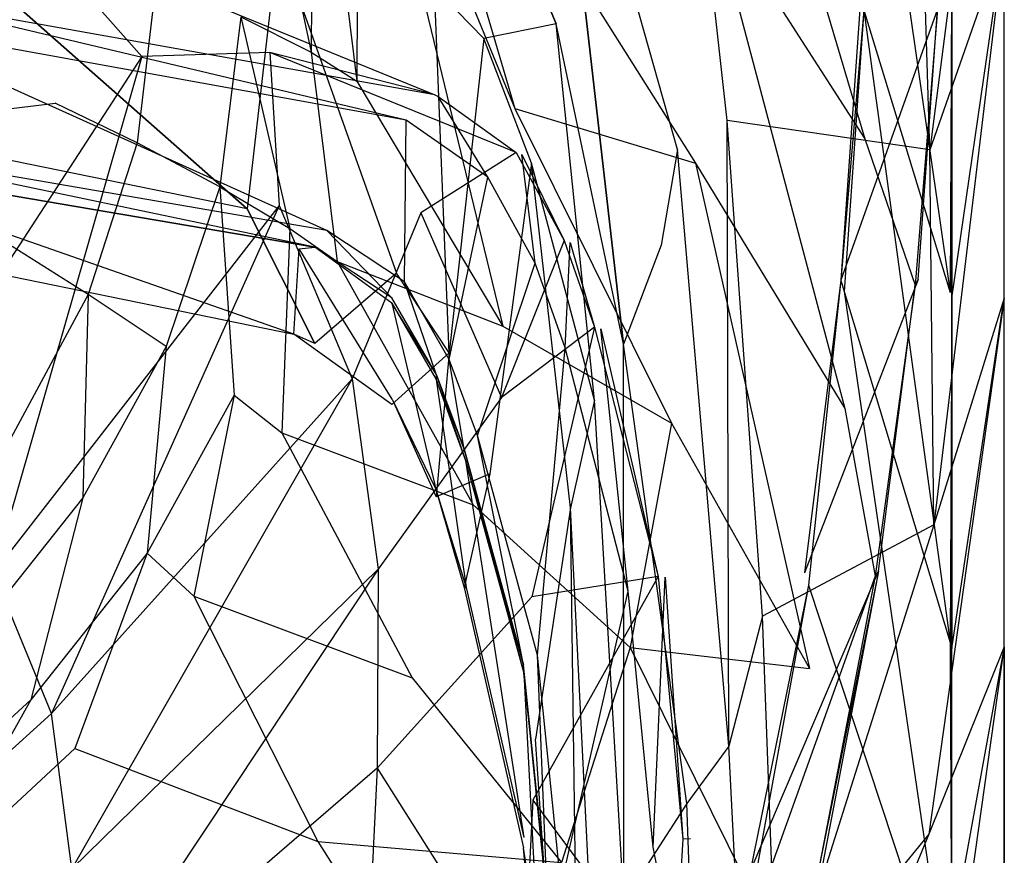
# Model space of a CAD drawing. Extents: x 0 to 0.29, y -0.245 to 0.
# Tile 26 of 28: x 0.223 to 0.29, y -0.112 to -0.055. Entities that reach past the tile are written whole.
import ezdxf

# ---------------------------------------------------------------- set-up
doc = ezdxf.new("R2010")
doc.units = 0
doc.layers.add('L0_URINAL_N_755701__0___REPLACE', color=7, linetype='CONTINUOUS')

msp = doc.modelspace()

# ---------------------------------------------------------------- linework, layer by layer
at = {"layer": 'L0_URINAL_N_755701__0___REPLACE', "color": 8}
for points, invisible_edges in [([(0.245599, -0.023791, 0.023346), (0.256591, -0.060937, 0.070758), (0.245913, -0.035125, 0.023147), (0.245599, -0.023791, 0.023346)], 14), ([(0.245599, -0.023791, 0.023346), (0.257064, -0.045908, 0.078226), (0.256591, -0.060937, 0.070758), (0.245599, -0.023791, 0.023346)], 14), ([(0.29, -0.024627, 0.471604), (0.284092, -0.036348, 0.465048), (0.284919, -0.063754, 0.449053), (0.29, -0.024627, 0.471604)], 14), ([(0.29, -0.024627, 0.471604), (0.284919, -0.063754, 0.449053), (0.29, -0.049254, 0.459604), (0.29, -0.024627, 0.471604)], 14), ([(0.270072, -0.02792, 0.16945), (0.280484, -0.063008, 0.234678), (0.269843, -0.046504, 0.156452), (0.270072, -0.02792, 0.16945)], 14), ([(0.270072, -0.02792, 0.16945), (0.280823, -0.043953, 0.254174), (0.280484, -0.063008, 0.234678), (0.270072, -0.02792, 0.16945)], 14), ([(0.237995, -0.035125, 0.00678), (0.242689, -0.057102, 0.013254), (0.237873, -0.054689, 0.006288), (0.237995, -0.035125, 0.00678)], 14), ([(0.242822, -0.035125, 0.014289), (0.242689, -0.057102, 0.013254), (0.237995, -0.035125, 0.00678), (0.242822, -0.035125, 0.014289)], 14), ([(0.242822, -0.035125, 0.014289), (0.245805, -0.059079, 0.02147), (0.242689, -0.057102, 0.013254), (0.242822, -0.035125, 0.014289)], 14), ([(0.245913, -0.035125, 0.023147), (0.245805, -0.059079, 0.02147), (0.242822, -0.035125, 0.014289), (0.245913, -0.035125, 0.023147)], 14), ([(0.245913, -0.035125, 0.023147), (0.255761, -0.075796, 0.063517), (0.245805, -0.059079, 0.02147), (0.245913, -0.035125, 0.023147)], 14), ([(0.245913, -0.035125, 0.023147), (0.256591, -0.060937, 0.070758), (0.255761, -0.075796, 0.063517), (0.245913, -0.035125, 0.023147)], 14), ([(0.280883, -0.035793, 0.339697), (0.286298, -0.073491, 0.388451), (0.280412, -0.05424, 0.31439), (0.280883, -0.035793, 0.339697)], 14), ([(0.280883, -0.035793, 0.339697), (0.286278, -0.048915, 0.399494), (0.286298, -0.073491, 0.388451), (0.280883, -0.035793, 0.339697)], 14), ([(0.284092, -0.036348, 0.465048), (0.26918, -0.044753, 0.462247), (0.271079, -0.061763, 0.450748), (0.284092, -0.036348, 0.465048)], 14), ([(0.284919, -0.063754, 0.449053), (0.284092, -0.036348, 0.465048), (0.271079, -0.061763, 0.450748), (0.284919, -0.063754, 0.449053)], 14), ([(0.238303, -0.067782, 0.43066), (0.210293, -0.043079, 0.454594), (0.208989, -0.061798, 0.437235), (0.238303, -0.067782, 0.43066)], 14), ([(0.210293, -0.043079, 0.454594), (0.238303, -0.067782, 0.43066), (0.240432, -0.049431, 0.449528), (0.210293, -0.043079, 0.454594)], 14), ([(0.280823, -0.043953, 0.254174), (0.285461, -0.053901, 0.308003), (0.280484, -0.063008, 0.234678), (0.280823, -0.043953, 0.254174)], 14), ([(0.26918, -0.044753, 0.462247), (0.266024, -0.050379, 0.459496), (0.267682, -0.063735, 0.449742), (0.26918, -0.044753, 0.462247)], 14), ([(0.271079, -0.061763, 0.450748), (0.26918, -0.044753, 0.462247), (0.267682, -0.063735, 0.449742), (0.271079, -0.061763, 0.450748)], 14), ([(0.257064, -0.045908, 0.078226), (0.268911, -0.064665, 0.141516), (0.256591, -0.060937, 0.070758), (0.257064, -0.045908, 0.078226)], 14), ([(0.257064, -0.045908, 0.078226), (0.269843, -0.046504, 0.156452), (0.268911, -0.064665, 0.141516), (0.257064, -0.045908, 0.078226)], 14), ([(0.255888, -0.04657, 0.453939), (0.251085, -0.052674, 0.446948), (0.254471, -0.056164, 0.445175), (0.255888, -0.04657, 0.453939)], 14), ([(0.259398, -0.055165, 0.447648), (0.255888, -0.04657, 0.453939), (0.254471, -0.056164, 0.445175), (0.259398, -0.055165, 0.447648)], 14), ([(0.255888, -0.04657, 0.453939), (0.259398, -0.055165, 0.447648), (0.261288, -0.053299, 0.450987), (0.255888, -0.04657, 0.453939)], 14), ([(0.269843, -0.046504, 0.156452), (0.279109, -0.08141, 0.212274), (0.268911, -0.064665, 0.141516), (0.269843, -0.046504, 0.156452)], 14), ([(0.269843, -0.046504, 0.156452), (0.280484, -0.063008, 0.234678), (0.279109, -0.08141, 0.212274), (0.269843, -0.046504, 0.156452)], 14), ([(0.213451, -0.053126, 0.349317), (0.223435, -0.04871, 0.306775), (0.250985, -0.059956, 0.344776), (0.213451, -0.053126, 0.349317)], 14), ([(0.223435, -0.04871, 0.306775), (0.216203, -0.049594, 0.267532), (0.231126, -0.057383, 0.265124), (0.223435, -0.04871, 0.306775)], 14), ([(0.250985, -0.059956, 0.344776), (0.223435, -0.04871, 0.306775), (0.239863, -0.057113, 0.303047), (0.250985, -0.059956, 0.344776)], 14), ([(0.223435, -0.04871, 0.306775), (0.231126, -0.057383, 0.265124), (0.239863, -0.057113, 0.303047), (0.223435, -0.04871, 0.306775)], 14), ([(0.286417, -0.049254, 0.401043), (0.286298, -0.073491, 0.388451), (0.286278, -0.048915, 0.399494), (0.286417, -0.049254, 0.401043)], 14), ([(0.216203, -0.049594, 0.267532), (0.213546, -0.084342, 0.209369), (0.231126, -0.057383, 0.265124), (0.216203, -0.049594, 0.267532)], 14), ([(0.240432, -0.049431, 0.449528), (0.238303, -0.067782, 0.43066), (0.248494, -0.072172, 0.426916), (0.240432, -0.049431, 0.449528)], 14), ([(0.240432, -0.049431, 0.449528), (0.248494, -0.072172, 0.426916), (0.251085, -0.052674, 0.446948), (0.240432, -0.049431, 0.449528)], 14), ([(0.29, -0.049254, 0.459604), (0.284919, -0.063754, 0.449053), (0.285197, -0.089365, 0.431445), (0.29, -0.049254, 0.459604)], 14), ([(0.29, -0.049254, 0.459604), (0.285197, -0.089365, 0.431445), (0.29, -0.073881, 0.444345), (0.29, -0.049254, 0.459604)], 14), ([(0.286298, -0.073491, 0.388451), (0.286417, -0.049254, 0.401043), (0.286417, -0.073882, 0.389955), (0.286298, -0.073491, 0.388451)], 13), ([(0.29, -0.049254, 0.400739), (0.286417, -0.073882, 0.389955), (0.286417, -0.049254, 0.401043), (0.29, -0.049254, 0.400739)], 13), ([(0.286417, -0.073882, 0.389955), (0.29, -0.049254, 0.400739), (0.29, -0.073882, 0.389651), (0.286417, -0.073882, 0.389955)], 14), ([(0.29, -0.049254, 0.452463), (0.29, -0.073881, 0.444345), (0.29, -0.073881, 0.437427), (0.29, -0.049254, 0.452463)], 13), ([(0.29, -0.073881, 0.444345), (0.29, -0.049254, 0.452463), (0.29, -0.049254, 0.459604), (0.29, -0.073881, 0.444345)], 14), ([(0.29, -0.049254, 0.404069), (0.29, -0.073881, 0.437427), (0.29, -0.073882, 0.392982), (0.29, -0.049254, 0.404069)], 13), ([(0.29, -0.073881, 0.437427), (0.29, -0.049254, 0.404069), (0.29, -0.049254, 0.452463), (0.29, -0.073881, 0.437427)], 14), ([(0.29, -0.049254, 0.400739), (0.29, -0.073882, 0.392982), (0.29, -0.073882, 0.389651), (0.29, -0.049254, 0.400739)], 13), ([(0.29, -0.073882, 0.392982), (0.29, -0.049254, 0.400739), (0.29, -0.049254, 0.404069), (0.29, -0.073882, 0.392982)], 14), ([(0.226221, -0.050032), (0.145, -0.060568), (0.145, -0.050032), (0.226221, -0.050032)], 13), ([(0.145, -0.060568), (0.226221, -0.050032), (0.225191, -0.060568), (0.145, -0.060568)], 14), ([(0.230803, -0.063285, 0.001514), (0.225191, -0.060568), (0.226221, -0.050032), (0.230803, -0.063285, 0.001514)], 14), ([(0.23209, -0.052206, 0.001634), (0.230803, -0.063285, 0.001514), (0.226221, -0.050032), (0.23209, -0.052206, 0.001634)], 14), ([(0.266024, -0.050379, 0.459496), (0.264299, -0.051778, 0.456097), (0.267682, -0.063735, 0.449742), (0.266024, -0.050379, 0.459496)], 14), ([(0.236434, -0.066296, 0.005826), (0.230803, -0.063285, 0.001514), (0.23209, -0.052206, 0.001634), (0.236434, -0.066296, 0.005826)], 14), ([(0.237873, -0.054689, 0.006288), (0.236434, -0.066296, 0.005826), (0.23209, -0.052206, 0.001634), (0.237873, -0.054689, 0.006288)], 14), ([(0.264299, -0.051778, 0.456097), (0.261288, -0.053299, 0.450987), (0.266579, -0.07026, 0.443379), (0.264299, -0.051778, 0.456097)], 14), ([(0.267682, -0.063735, 0.449742), (0.264299, -0.051778, 0.456097), (0.266579, -0.07026, 0.443379), (0.267682, -0.063735, 0.449742)], 14), ([(0.25211, -0.077613, 0.425092), (0.251085, -0.052674, 0.446948), (0.248494, -0.072172, 0.426916), (0.25211, -0.077613, 0.425092)], 14), ([(0.254471, -0.056164, 0.445175), (0.251085, -0.052674, 0.446948), (0.25211, -0.077613, 0.425092), (0.254471, -0.056164, 0.445175)], 14), ([(0.213693, -0.053321, 0.351151), (0.249162, -0.06174, 0.345448), (0.212274, -0.055076, 0.349948), (0.213693, -0.053321, 0.351151)], 13), ([(0.213693, -0.053321, 0.351151), (0.213451, -0.053126, 0.349317), (0.250985, -0.059956, 0.344776), (0.213693, -0.053321, 0.351151)], 14), ([(0.249162, -0.06174, 0.345448), (0.213693, -0.053321, 0.351151), (0.251359, -0.060125, 0.346556), (0.249162, -0.06174, 0.345448)], 14), ([(0.213693, -0.053321, 0.351151), (0.250985, -0.059956, 0.344776), (0.251359, -0.060125, 0.346556), (0.213693, -0.053321, 0.351151)], 14), ([(0.264011, -0.077022, 0.434836), (0.261288, -0.053299, 0.450987), (0.259398, -0.055165, 0.447648), (0.264011, -0.077022, 0.434836)], 14), ([(0.261288, -0.053299, 0.450987), (0.264011, -0.077022, 0.434836), (0.266579, -0.07026, 0.443379), (0.261288, -0.053299, 0.450987)], 14), ([(0.280412, -0.05424, 0.31439), (0.27883, -0.072657, 0.283389), (0.280185, -0.053499, 0.311541), (0.280412, -0.05424, 0.31439)], 14), ([(0.280185, -0.053499, 0.311541), (0.27883, -0.072657, 0.283389), (0.285674, -0.053512, 0.311134), (0.280185, -0.053499, 0.311541)], 14), ([(0.285674, -0.053512, 0.311134), (0.27883, -0.072657, 0.283389), (0.284127, -0.072604, 0.282956), (0.285674, -0.053512, 0.311134)], 14), ([(0.284127, -0.072604, 0.282956), (0.285461, -0.053901, 0.308003), (0.285674, -0.053512, 0.311134), (0.284127, -0.072604, 0.282956)], 14), ([(0.27883, -0.072657, 0.283389), (0.280412, -0.05424, 0.31439), (0.279062, -0.073426, 0.286205), (0.27883, -0.072657, 0.283389)], 13), ([(0.280412, -0.05424, 0.31439), (0.286295, -0.097381, 0.37386), (0.279062, -0.073426, 0.286205), (0.280412, -0.05424, 0.31439)], 14), ([(0.280412, -0.05424, 0.31439), (0.286298, -0.073491, 0.388451), (0.286295, -0.097381, 0.37386), (0.280412, -0.05424, 0.31439)], 14), ([(0.285461, -0.053901, 0.308003), (0.283905, -0.072994, 0.279828), (0.280484, -0.063008, 0.234678), (0.285461, -0.053901, 0.308003)], 14), ([(0.285461, -0.053901, 0.308003), (0.284127, -0.072604, 0.282956), (0.283905, -0.072994, 0.279828), (0.285461, -0.053901, 0.308003)], 13), ([(0.212274, -0.055076, 0.349948), (0.243749, -0.069268, 0.340281), (0.208778, -0.06326, 0.344339), (0.212274, -0.055076, 0.349948)], 13), ([(0.243749, -0.069268, 0.340281), (0.212274, -0.055076, 0.349948), (0.249162, -0.06174, 0.345448), (0.243749, -0.069268, 0.340281)], 14), ([(0.237873, -0.054689, 0.006288), (0.241227, -0.069142, 0.012279), (0.236434, -0.066296, 0.005826), (0.237873, -0.054689, 0.006288)], 14), ([(0.237873, -0.054689, 0.006288), (0.242689, -0.057102, 0.013254), (0.241227, -0.069142, 0.012279), (0.237873, -0.054689, 0.006288)], 14), ([(0.259398, -0.055165, 0.447648), (0.254471, -0.056164, 0.445175), (0.257722, -0.064672, 0.439523), (0.259398, -0.055165, 0.447648)], 14), ([(0.262022, -0.080854, 0.431261), (0.259398, -0.055165, 0.447648), (0.257722, -0.064672, 0.439523), (0.262022, -0.080854, 0.431261)], 14), ([(0.264011, -0.077022, 0.434836), (0.259398, -0.055165, 0.447648), (0.262022, -0.080854, 0.431261), (0.264011, -0.077022, 0.434836)], 14), ([(0.254471, -0.056164, 0.445175), (0.25211, -0.077613, 0.425092), (0.254874, -0.085866, 0.421501), (0.254471, -0.056164, 0.445175)], 14), ([(0.257722, -0.064672, 0.439523), (0.254471, -0.056164, 0.445175), (0.254874, -0.085866, 0.421501), (0.257722, -0.064672, 0.439523)], 14), ([(0.239863, -0.057113, 0.303047), (0.231126, -0.057383, 0.265124), (0.240495, -0.067569, 0.262003), (0.239863, -0.057113, 0.303047)], 14), ([(0.250985, -0.059956, 0.344776), (0.239863, -0.057113, 0.303047), (0.256667, -0.063936, 0.342108), (0.250985, -0.059956, 0.344776)], 14), ([(0.256667, -0.063936, 0.342108), (0.239863, -0.057113, 0.303047), (0.250171, -0.068073, 0.298146), (0.256667, -0.063936, 0.342108)], 14), ([(0.239863, -0.057113, 0.303047), (0.240495, -0.067569, 0.262003), (0.250171, -0.068073, 0.298146), (0.239863, -0.057113, 0.303047)], 14), ([(0.242689, -0.057102, 0.013254), (0.244453, -0.07139, 0.019891), (0.241227, -0.069142, 0.012279), (0.242689, -0.057102, 0.013254)], 14), ([(0.242689, -0.057102, 0.013254), (0.245805, -0.059079, 0.02147), (0.244453, -0.07139, 0.019891), (0.242689, -0.057102, 0.013254)], 14), ([(0.231126, -0.057383, 0.265124), (0.213546, -0.084342, 0.209369), (0.220994, -0.092617, 0.20911), (0.231126, -0.057383, 0.265124)], 14), ([(0.231126, -0.057383, 0.265124), (0.220994, -0.092617, 0.20911), (0.240495, -0.067569, 0.262003), (0.231126, -0.057383, 0.265124)], 14), ([(0.245805, -0.059079, 0.02147), (0.255761, -0.075796, 0.063517), (0.244453, -0.07139, 0.019891), (0.245805, -0.059079, 0.02147)], 14), ([(0.251359, -0.060125, 0.346556), (0.25475, -0.065624, 0.342825), (0.249162, -0.06174, 0.345448), (0.251359, -0.060125, 0.346556)], 13), ([(0.251359, -0.060125, 0.346556), (0.250985, -0.059956, 0.344776), (0.256667, -0.063936, 0.342108), (0.251359, -0.060125, 0.346556)], 14), ([(0.251359, -0.060125, 0.346556), (0.256667, -0.063936, 0.342108), (0.257065, -0.064091, 0.343877), (0.251359, -0.060125, 0.346556)], 14), ([(0.25475, -0.065624, 0.342825), (0.251359, -0.060125, 0.346556), (0.257065, -0.064091, 0.343877), (0.25475, -0.065624, 0.342825)], 14), ([(0.225191, -0.060568), (0.145, -0.070362), (0.145, -0.060568), (0.225191, -0.060568)], 13), ([(0.145, -0.070362), (0.225191, -0.060568), (0.222272, -0.070362), (0.145, -0.070362)], 14), ([(0.227456, -0.07363, 0.001378), (0.222272, -0.070362), (0.225191, -0.060568), (0.227456, -0.07363, 0.001378)], 14), ([(0.230803, -0.063285, 0.001514), (0.227456, -0.07363, 0.001378), (0.225191, -0.060568), (0.230803, -0.063285, 0.001514)], 14), ([(0.256591, -0.060937, 0.070758), (0.267277, -0.082409, 0.127034), (0.255761, -0.075796, 0.063517), (0.256591, -0.060937, 0.070758)], 14), ([(0.256591, -0.060937, 0.070758), (0.268911, -0.064665, 0.141516), (0.267277, -0.082409, 0.127034), (0.256591, -0.060937, 0.070758)], 14), ([(0.238303, -0.067782, 0.43066), (0.208989, -0.061798, 0.437235), (0.208244, -0.069853, 0.429773), (0.238303, -0.067782, 0.43066)], 14), ([(0.249162, -0.06174, 0.345448), (0.249047, -0.07277, 0.337916), (0.243749, -0.069268, 0.340281), (0.249162, -0.06174, 0.345448)], 13), ([(0.249047, -0.07277, 0.337916), (0.249162, -0.06174, 0.345448), (0.25475, -0.065624, 0.342825), (0.249047, -0.07277, 0.337916)], 14), ([(0.271204, -0.104465, 0.419422), (0.271079, -0.061763, 0.450748), (0.267682, -0.063735, 0.449742), (0.271204, -0.104465, 0.419422)], 14), ([(0.284919, -0.063754, 0.449053), (0.271079, -0.061763, 0.450748), (0.27349, -0.095591, 0.425892), (0.284919, -0.063754, 0.449053)], 14), ([(0.27349, -0.095591, 0.425892), (0.271079, -0.061763, 0.450748), (0.271204, -0.104465, 0.419422), (0.27349, -0.095591, 0.425892)], 14), ([(0.280484, -0.063008, 0.234678), (0.283905, -0.072994, 0.279828), (0.279109, -0.08141, 0.212274), (0.280484, -0.063008, 0.234678)], 14), ([(0.208778, -0.06326, 0.344339), (0.242924, -0.070417, 0.339493), (0.208245, -0.064509, 0.343483), (0.208778, -0.06326, 0.344339)], 13), ([(0.242924, -0.070417, 0.339493), (0.208778, -0.06326, 0.344339), (0.243749, -0.069268, 0.340281), (0.242924, -0.070417, 0.339493)], 14), ([(0.232773, -0.077195, 0.005302), (0.227456, -0.07363, 0.001378), (0.230803, -0.063285, 0.001514), (0.232773, -0.077195, 0.005302)], 14), ([(0.236434, -0.066296, 0.005826), (0.232773, -0.077195, 0.005302), (0.230803, -0.063285, 0.001514), (0.236434, -0.066296, 0.005826)], 14), ([(0.267682, -0.063735, 0.449742), (0.266579, -0.07026, 0.443379), (0.268331, -0.108384, 0.4157), (0.267682, -0.063735, 0.449742)], 14), ([(0.271204, -0.104465, 0.419422), (0.267682, -0.063735, 0.449742), (0.268331, -0.108384, 0.4157), (0.271204, -0.104465, 0.419422)], 14), ([(0.285197, -0.089365, 0.431445), (0.284919, -0.063754, 0.449053), (0.27349, -0.095591, 0.425892), (0.285197, -0.089365, 0.431445)], 14), ([(0.208401, -0.064778, 0.347282), (0.208245, -0.064509, 0.343483), (0.241866, -0.070527, 0.34327), (0.208401, -0.064778, 0.347282)], 14), ([(0.208245, -0.064509, 0.343483), (0.242924, -0.070417, 0.339493), (0.241866, -0.070527, 0.34327), (0.208245, -0.064509, 0.343483)], 14), ([(0.256667, -0.063936, 0.342108), (0.250171, -0.068073, 0.298146), (0.259944, -0.069952, 0.338066), (0.256667, -0.063936, 0.342108)], 14), ([(0.257065, -0.064091, 0.343877), (0.257979, -0.071496, 0.338858), (0.25475, -0.065624, 0.342825), (0.257065, -0.064091, 0.343877)], 13), ([(0.256667, -0.063936, 0.342108), (0.259944, -0.069952, 0.338066), (0.257065, -0.064091, 0.343877), (0.256667, -0.063936, 0.342108)], 14), ([(0.257065, -0.064091, 0.343877), (0.259944, -0.069952, 0.338066), (0.260362, -0.070088, 0.339827), (0.257065, -0.064091, 0.343877)], 14), ([(0.257979, -0.071496, 0.338858), (0.257065, -0.064091, 0.343877), (0.260362, -0.070088, 0.339827), (0.257979, -0.071496, 0.338858)], 14), ([(0.208461, -0.069572, 0.424467), (0.208401, -0.064778, 0.347282), (0.241494, -0.076355, 0.416829), (0.208461, -0.069572, 0.424467)], 14), ([(0.241494, -0.076355, 0.416829), (0.208401, -0.064778, 0.347282), (0.241866, -0.070527, 0.34327), (0.241494, -0.076355, 0.416829)], 14), ([(0.257722, -0.064672, 0.439523), (0.254874, -0.085866, 0.421501), (0.257984, -0.103992, 0.412662), (0.257722, -0.064672, 0.439523)], 14), ([(0.262022, -0.080854, 0.431261), (0.257722, -0.064672, 0.439523), (0.260391, -0.088196, 0.425182), (0.262022, -0.080854, 0.431261)], 14), ([(0.260391, -0.088196, 0.425182), (0.257722, -0.064672, 0.439523), (0.257984, -0.103992, 0.412662), (0.260391, -0.088196, 0.425182)], 14), ([(0.268911, -0.064665, 0.141516), (0.276696, -0.099165, 0.19055), (0.267277, -0.082409, 0.127034), (0.268911, -0.064665, 0.141516)], 14), ([(0.268911, -0.064665, 0.141516), (0.279109, -0.08141, 0.212274), (0.276696, -0.099165, 0.19055), (0.268911, -0.064665, 0.141516)], 14), ([(0.25475, -0.065624, 0.342825), (0.252109, -0.078065, 0.334339), (0.249047, -0.07277, 0.337916), (0.25475, -0.065624, 0.342825)], 13), ([(0.252109, -0.078065, 0.334339), (0.25475, -0.065624, 0.342825), (0.257979, -0.071496, 0.338858), (0.252109, -0.078065, 0.334339)], 14), ([(0.236434, -0.066296, 0.005826), (0.237414, -0.080513, 0.011174), (0.232773, -0.077195, 0.005302), (0.236434, -0.066296, 0.005826)], 14), ([(0.236434, -0.066296, 0.005826), (0.241227, -0.069142, 0.012279), (0.237414, -0.080513, 0.011174), (0.236434, -0.066296, 0.005826)], 14), ([(0.242923, -0.07699, 0.421516), (0.238303, -0.067782, 0.43066), (0.208244, -0.069853, 0.429773), (0.242923, -0.07699, 0.421516)], 14), ([(0.240495, -0.067569, 0.262003), (0.220994, -0.092617, 0.20911), (0.22495, -0.102236, 0.208821), (0.240495, -0.067569, 0.262003)], 14), ([(0.240495, -0.067569, 0.262003), (0.22495, -0.102236, 0.208821), (0.245482, -0.079389, 0.25841), (0.240495, -0.067569, 0.262003)], 14), ([(0.238303, -0.067782, 0.43066), (0.242923, -0.07699, 0.421516), (0.248494, -0.072172, 0.426916), (0.238303, -0.067782, 0.43066)], 14), ([(0.240495, -0.067569, 0.262003), (0.245482, -0.079389, 0.25841), (0.250171, -0.068073, 0.298146), (0.240495, -0.067569, 0.262003)], 14), ([(0.250171, -0.068073, 0.298146), (0.245482, -0.079389, 0.25841), (0.255683, -0.080669, 0.292388), (0.250171, -0.068073, 0.298146)], 14), ([(0.250171, -0.068073, 0.298146), (0.255683, -0.080669, 0.292388), (0.259944, -0.069952, 0.338066), (0.250171, -0.068073, 0.298146)], 14), ([(0.241227, -0.069142, 0.012279), (0.240672, -0.083081, 0.018102), (0.237414, -0.080513, 0.011174), (0.241227, -0.069142, 0.012279)], 14), ([(0.241227, -0.069142, 0.012279), (0.244453, -0.07139, 0.019891), (0.240672, -0.083081, 0.018102), (0.241227, -0.069142, 0.012279)], 14), ([(0.208244, -0.069853, 0.429773), (0.208461, -0.069572, 0.424467), (0.242923, -0.07699, 0.421516), (0.208244, -0.069853, 0.429773)], 14), ([(0.208461, -0.069572, 0.424467), (0.241494, -0.076355, 0.416829), (0.242923, -0.07699, 0.421516), (0.208461, -0.069572, 0.424467)], 14), ([(0.243749, -0.069268, 0.340281), (0.248178, -0.073861, 0.337167), (0.242924, -0.070417, 0.339493), (0.243749, -0.069268, 0.340281)], 13), ([(0.248178, -0.073861, 0.337167), (0.243749, -0.069268, 0.340281), (0.249047, -0.07277, 0.337916), (0.248178, -0.073861, 0.337167)], 14), ([(0.227456, -0.07363, 0.001378), (0.222175, -0.083433, 0.001281), (0.222272, -0.070362), (0.227456, -0.07363, 0.001378)], 14), ([(0.241494, -0.076355, 0.416829), (0.241866, -0.070527, 0.34327), (0.2482, -0.08077, 0.413011), (0.241494, -0.076355, 0.416829)], 14), ([(0.241866, -0.070527, 0.34327), (0.242924, -0.070417, 0.339493), (0.248194, -0.07422, 0.340766), (0.241866, -0.070527, 0.34327)], 14), ([(0.2482, -0.08077, 0.413011), (0.241866, -0.070527, 0.34327), (0.248194, -0.07422, 0.340766), (0.2482, -0.08077, 0.413011)], 14), ([(0.248194, -0.07422, 0.340766), (0.242924, -0.070417, 0.339493), (0.248178, -0.073861, 0.337167), (0.248194, -0.07422, 0.340766)], 14), ([(0.259944, -0.069952, 0.338066), (0.255683, -0.080669, 0.292388), (0.262012, -0.075866, 0.334091), (0.259944, -0.069952, 0.338066)], 14), ([(0.260362, -0.070088, 0.339827), (0.260022, -0.077269, 0.33496), (0.257979, -0.071496, 0.338858), (0.260362, -0.070088, 0.339827)], 13), ([(0.259944, -0.069952, 0.338066), (0.262012, -0.075866, 0.334091), (0.260362, -0.070088, 0.339827), (0.259944, -0.069952, 0.338066)], 14), ([(0.260022, -0.077269, 0.33496), (0.260362, -0.070088, 0.339827), (0.262448, -0.075982, 0.335846), (0.260022, -0.077269, 0.33496)], 14), ([(0.260362, -0.070088, 0.339827), (0.262012, -0.075866, 0.334091), (0.262448, -0.075982, 0.335846), (0.260362, -0.070088, 0.339827)], 14), ([(0.266579, -0.07026, 0.443379), (0.264011, -0.077022, 0.434836), (0.268331, -0.108384, 0.4157), (0.266579, -0.07026, 0.443379)], 14), ([(0.244453, -0.07139, 0.019891), (0.253734, -0.088001, 0.057489), (0.240672, -0.083081, 0.018102), (0.244453, -0.07139, 0.019891)], 14), ([(0.244453, -0.07139, 0.019891), (0.255761, -0.075796, 0.063517), (0.253734, -0.088001, 0.057489), (0.244453, -0.07139, 0.019891)], 14), ([(0.257979, -0.071496, 0.338858), (0.254045, -0.08327, 0.330824), (0.252109, -0.078065, 0.334339), (0.257979, -0.071496, 0.338858)], 13), ([(0.254045, -0.08327, 0.330824), (0.257979, -0.071496, 0.338858), (0.260022, -0.077269, 0.33496), (0.254045, -0.08327, 0.330824)], 14), ([(0.248494, -0.072172, 0.426916), (0.242923, -0.07699, 0.421516), (0.248176, -0.08115, 0.417762), (0.248494, -0.072172, 0.426916)], 14), ([(0.25211, -0.077613, 0.425092), (0.248494, -0.072172, 0.426916), (0.248176, -0.08115, 0.417762), (0.25211, -0.077613, 0.425092)], 14), ([(0.249047, -0.07277, 0.337916), (0.251213, -0.079067, 0.33365), (0.248178, -0.073861, 0.337167), (0.249047, -0.07277, 0.337916)], 13), ([(0.251213, -0.079067, 0.33365), (0.249047, -0.07277, 0.337916), (0.252109, -0.078065, 0.334339), (0.251213, -0.079067, 0.33365)], 14), ([(0.284127, -0.072604, 0.282956), (0.276367, -0.092642, 0.255851), (0.28141, -0.092527, 0.255401), (0.284127, -0.072604, 0.282956)], 14), ([(0.27883, -0.072657, 0.283389), (0.276367, -0.092642, 0.255851), (0.284127, -0.072604, 0.282956), (0.27883, -0.072657, 0.283389)], 14), ([(0.27883, -0.072657, 0.283389), (0.276639, -0.093467, 0.258593), (0.276367, -0.092642, 0.255851), (0.27883, -0.072657, 0.283389)], 14), ([(0.27883, -0.072657, 0.283389), (0.279062, -0.073426, 0.286205), (0.276639, -0.093467, 0.258593), (0.27883, -0.072657, 0.283389)], 14), ([(0.283905, -0.072994, 0.279828), (0.28118, -0.09285, 0.252243), (0.279109, -0.08141, 0.212274), (0.283905, -0.072994, 0.279828)], 14), ([(0.283905, -0.072994, 0.279828), (0.28141, -0.092527, 0.255401), (0.28118, -0.09285, 0.252243), (0.283905, -0.072994, 0.279828)], 13), ([(0.28141, -0.092527, 0.255401), (0.283905, -0.072994, 0.279828), (0.284127, -0.072604, 0.282956), (0.28141, -0.092527, 0.255401)], 14), ([(0.227456, -0.07363, 0.001378), (0.227096, -0.087505, 0.00493), (0.222175, -0.083433, 0.001281), (0.227456, -0.07363, 0.001378)], 14), ([(0.232773, -0.077195, 0.005302), (0.227096, -0.087505, 0.00493), (0.227456, -0.07363, 0.001378), (0.232773, -0.077195, 0.005302)], 14), ([(0.251213, -0.079067, 0.33365), (0.248194, -0.07422, 0.340766), (0.248178, -0.073861, 0.337167), (0.251213, -0.079067, 0.33365)], 14), ([(0.279062, -0.073426, 0.286205), (0.286274, -0.1227, 0.355769), (0.276639, -0.093467, 0.258593), (0.279062, -0.073426, 0.286205)], 14), ([(0.279062, -0.073426, 0.286205), (0.286295, -0.097381, 0.37386), (0.286274, -0.1227, 0.355769), (0.279062, -0.073426, 0.286205)], 14), ([(0.29, -0.073881, 0.444345), (0.284841, -0.110479, 0.415927), (0.29, -0.097692, 0.427461), (0.29, -0.073881, 0.444345)], 14), ([(0.29, -0.073881, 0.444345), (0.285197, -0.089365, 0.431445), (0.284841, -0.110479, 0.415927), (0.29, -0.073881, 0.444345)], 14), ([(0.286417, -0.073882, 0.389955), (0.286295, -0.097381, 0.37386), (0.286298, -0.073491, 0.388451), (0.286417, -0.073882, 0.389955)], 14), ([(0.286295, -0.097381, 0.37386), (0.286417, -0.073882, 0.389955), (0.286417, -0.097787, 0.375347), (0.286295, -0.097381, 0.37386)], 13), ([(0.29, -0.073882, 0.389651), (0.286417, -0.097787, 0.375347), (0.286417, -0.073882, 0.389955), (0.29, -0.073882, 0.389651)], 13), ([(0.286417, -0.097787, 0.375347), (0.29, -0.073882, 0.389651), (0.29, -0.097779, 0.375042), (0.286417, -0.097787, 0.375347)], 14), ([(0.29, -0.073881, 0.437427), (0.29, -0.097692, 0.427461), (0.29, -0.097702, 0.420835), (0.29, -0.073881, 0.437427)], 13), ([(0.29, -0.097692, 0.427461), (0.29, -0.073881, 0.437427), (0.29, -0.073881, 0.444345), (0.29, -0.097692, 0.427461)], 14), ([(0.29, -0.097702, 0.420835), (0.29, -0.073882, 0.392982), (0.29, -0.073881, 0.437427), (0.29, -0.097702, 0.420835)], 14), ([(0.29, -0.073882, 0.392982), (0.29, -0.097702, 0.420835), (0.29, -0.097774, 0.378373), (0.29, -0.073882, 0.392982)], 13), ([(0.29, -0.073882, 0.389651), (0.29, -0.097774, 0.378373), (0.29, -0.097779, 0.375042), (0.29, -0.073882, 0.389651)], 13), ([(0.29, -0.097774, 0.378373), (0.29, -0.073882, 0.389651), (0.29, -0.073882, 0.392982), (0.29, -0.097774, 0.378373)], 14), ([(0.248194, -0.07422, 0.340766), (0.2512, -0.086915, 0.411033), (0.2482, -0.08077, 0.413011), (0.248194, -0.07422, 0.340766)], 14), ([(0.248194, -0.07422, 0.340766), (0.251204, -0.079427, 0.337349), (0.2512, -0.086915, 0.411033), (0.248194, -0.07422, 0.340766)], 14), ([(0.248194, -0.07422, 0.340766), (0.251213, -0.079067, 0.33365), (0.251204, -0.079427, 0.337349), (0.248194, -0.07422, 0.340766)], 13), ([(0.255761, -0.075796, 0.063517), (0.267277, -0.082409, 0.127034), (0.253734, -0.088001, 0.057489), (0.255761, -0.075796, 0.063517)], 14), ([(0.262012, -0.075866, 0.334091), (0.255683, -0.080669, 0.292388), (0.257739, -0.094272, 0.286018), (0.262012, -0.075866, 0.334091)], 14), ([(0.262012, -0.075866, 0.334091), (0.257739, -0.094272, 0.286018), (0.266366, -0.092885, 0.322664), (0.262012, -0.075866, 0.334091)], 14), ([(0.262012, -0.075866, 0.334091), (0.266366, -0.092885, 0.322664), (0.262448, -0.075982, 0.335846), (0.262012, -0.075866, 0.334091)], 14), ([(0.242923, -0.07699, 0.421516), (0.241494, -0.076355, 0.416829), (0.248176, -0.08115, 0.417762), (0.242923, -0.07699, 0.421516)], 14), ([(0.248176, -0.08115, 0.417762), (0.241494, -0.076355, 0.416829), (0.2482, -0.08077, 0.413011), (0.248176, -0.08115, 0.417762)], 14), ([(0.262448, -0.075982, 0.335846), (0.264332, -0.093874, 0.323745), (0.260022, -0.077269, 0.33496), (0.262448, -0.075982, 0.335846)], 13), ([(0.264332, -0.093874, 0.323745), (0.262448, -0.075982, 0.335846), (0.266849, -0.092937, 0.324395), (0.264332, -0.093874, 0.323745)], 14), ([(0.262448, -0.075982, 0.335846), (0.266366, -0.092885, 0.322664), (0.266849, -0.092937, 0.324395), (0.262448, -0.075982, 0.335846)], 14), ([(0.232773, -0.077195, 0.005302), (0.231485, -0.091293, 0.010391), (0.227096, -0.087505, 0.00493), (0.232773, -0.077195, 0.005302)], 14), ([(0.237414, -0.080513, 0.011174), (0.231485, -0.091293, 0.010391), (0.232773, -0.077195, 0.005302), (0.237414, -0.080513, 0.011174)], 14), ([(0.260022, -0.077269, 0.33496), (0.258131, -0.098241, 0.320713), (0.254045, -0.08327, 0.330824), (0.260022, -0.077269, 0.33496)], 13), ([(0.258131, -0.098241, 0.320713), (0.260022, -0.077269, 0.33496), (0.264332, -0.093874, 0.323745), (0.258131, -0.098241, 0.320713)], 14), ([(0.264027, -0.115005, 0.409261), (0.264011, -0.077022, 0.434836), (0.262022, -0.080854, 0.431261), (0.264027, -0.115005, 0.409261)], 14), ([(0.268331, -0.108384, 0.4157), (0.264011, -0.077022, 0.434836), (0.264027, -0.115005, 0.409261), (0.268331, -0.108384, 0.4157)], 14), ([(0.25211, -0.077613, 0.425092), (0.248176, -0.08115, 0.417762), (0.251212, -0.087441, 0.41598), (0.25211, -0.077613, 0.425092)], 14), ([(0.25211, -0.077613, 0.425092), (0.251212, -0.087441, 0.41598), (0.254874, -0.085866, 0.421501), (0.25211, -0.077613, 0.425092)], 14), ([(0.252109, -0.078065, 0.334339), (0.253134, -0.084186, 0.330193), (0.251213, -0.079067, 0.33365), (0.252109, -0.078065, 0.334339)], 13), ([(0.253134, -0.084186, 0.330193), (0.252109, -0.078065, 0.334339), (0.254045, -0.08327, 0.330824), (0.253134, -0.084186, 0.330193)], 14), ([(0.251213, -0.079067, 0.33365), (0.253217, -0.084962, 0.333699), (0.251204, -0.079427, 0.337349), (0.251213, -0.079067, 0.33365)], 14), ([(0.251213, -0.079067, 0.33365), (0.253134, -0.084186, 0.330193), (0.253217, -0.084962, 0.333699), (0.251213, -0.079067, 0.33365)], 14), ([(0.245482, -0.079389, 0.25841), (0.22495, -0.102236, 0.208821), (0.226337, -0.112842, 0.20849), (0.245482, -0.079389, 0.25841)], 14), ([(0.245482, -0.079389, 0.25841), (0.226337, -0.112842, 0.20849), (0.247255, -0.092384, 0.254451), (0.245482, -0.079389, 0.25841)], 14), ([(0.245482, -0.079389, 0.25841), (0.247255, -0.092384, 0.254451), (0.255683, -0.080669, 0.292388), (0.245482, -0.079389, 0.25841)], 14), ([(0.251204, -0.079427, 0.337349), (0.253263, -0.093624, 0.408793), (0.2512, -0.086915, 0.411033), (0.251204, -0.079427, 0.337349)], 14), ([(0.251204, -0.079427, 0.337349), (0.253217, -0.084962, 0.333699), (0.253263, -0.093624, 0.408793), (0.251204, -0.079427, 0.337349)], 14), ([(0.237414, -0.080513, 0.011174), (0.234672, -0.094219, 0.016832), (0.231485, -0.091293, 0.010391), (0.237414, -0.080513, 0.011174)], 14), ([(0.237414, -0.080513, 0.011174), (0.240672, -0.083081, 0.018102), (0.234672, -0.094219, 0.016832), (0.237414, -0.080513, 0.011174)], 14), ([(0.255683, -0.080669, 0.292388), (0.247255, -0.092384, 0.254451), (0.257739, -0.094272, 0.286018), (0.255683, -0.080669, 0.292388)], 14), ([(0.2482, -0.08077, 0.413011), (0.251212, -0.087441, 0.41598), (0.248176, -0.08115, 0.417762), (0.2482, -0.08077, 0.413011)], 14), ([(0.2482, -0.08077, 0.413011), (0.2512, -0.086915, 0.411033), (0.251212, -0.087441, 0.41598), (0.2482, -0.08077, 0.413011)], 14), ([(0.262022, -0.080854, 0.431261), (0.260391, -0.088196, 0.425182), (0.261978, -0.120238, 0.404577), (0.262022, -0.080854, 0.431261)], 14), ([(0.264027, -0.115005, 0.409261), (0.262022, -0.080854, 0.431261), (0.261978, -0.120238, 0.404577), (0.264027, -0.115005, 0.409261)], 14), ([(0.279109, -0.08141, 0.212274), (0.28118, -0.09285, 0.252243), (0.276696, -0.099165, 0.19055), (0.279109, -0.08141, 0.212274)], 14), ([(0.267277, -0.082409, 0.127034), (0.264466, -0.097718, 0.114978), (0.253734, -0.088001, 0.057489), (0.267277, -0.082409, 0.127034)], 14), ([(0.267277, -0.082409, 0.127034), (0.276696, -0.099165, 0.19055), (0.264466, -0.097718, 0.114978), (0.267277, -0.082409, 0.127034)], 14), ([(0.240672, -0.083081, 0.018102), (0.249568, -0.099807, 0.05284), (0.234672, -0.094219, 0.016832), (0.240672, -0.083081, 0.018102)], 14), ([(0.240672, -0.083081, 0.018102), (0.253734, -0.088001, 0.057489), (0.249568, -0.099807, 0.05284), (0.240672, -0.083081, 0.018102)], 14), ([(0.254045, -0.08327, 0.330824), (0.257186, -0.098908, 0.32025), (0.253134, -0.084186, 0.330193), (0.254045, -0.08327, 0.330824)], 13), ([(0.257186, -0.098908, 0.32025), (0.254045, -0.08327, 0.330824), (0.258131, -0.098241, 0.320713), (0.257186, -0.098908, 0.32025)], 14), ([(0.227096, -0.087505, 0.00493), (0.219508, -0.097049, 0.004717), (0.222175, -0.083433, 0.001281), (0.227096, -0.087505, 0.00493)], 14), ([(0.253134, -0.084186, 0.330193), (0.257188, -0.099485, 0.324075), (0.253217, -0.084962, 0.333699), (0.253134, -0.084186, 0.330193)], 14), ([(0.253134, -0.084186, 0.330193), (0.257186, -0.098908, 0.32025), (0.257188, -0.099485, 0.324075), (0.253134, -0.084186, 0.330193)], 14), ([(0.253217, -0.084962, 0.333699), (0.257189, -0.110706, 0.401736), (0.253263, -0.093624, 0.408793), (0.253217, -0.084962, 0.333699)], 14), ([(0.253217, -0.084962, 0.333699), (0.257188, -0.099485, 0.324075), (0.257189, -0.110706, 0.401736), (0.253217, -0.084962, 0.333699)], 14), ([(0.254874, -0.085866, 0.421501), (0.251212, -0.087441, 0.41598), (0.253133, -0.093624, 0.414062), (0.254874, -0.085866, 0.421501)], 14), ([(0.254874, -0.085866, 0.421501), (0.253133, -0.093624, 0.414062), (0.257984, -0.103992, 0.412662), (0.254874, -0.085866, 0.421501)], 14), ([(0.2512, -0.086915, 0.411033), (0.253133, -0.093624, 0.414062), (0.251212, -0.087441, 0.41598), (0.2512, -0.086915, 0.411033)], 14), ([(0.2512, -0.086915, 0.411033), (0.253263, -0.093624, 0.408793), (0.253133, -0.093624, 0.414062), (0.2512, -0.086915, 0.411033)], 14), ([(0.227096, -0.087505, 0.00493), (0.22354, -0.101303, 0.009943), (0.219508, -0.097049, 0.004717), (0.227096, -0.087505, 0.00493)], 14), ([(0.231485, -0.091293, 0.010391), (0.22354, -0.101303, 0.009943), (0.227096, -0.087505, 0.00493), (0.231485, -0.091293, 0.010391)], 14), ([(0.253734, -0.088001, 0.057489), (0.264466, -0.097718, 0.114978), (0.249568, -0.099807, 0.05284), (0.253734, -0.088001, 0.057489)], 14), ([(0.260391, -0.088196, 0.425182), (0.257984, -0.103992, 0.412662), (0.259547, -0.127083, 0.399013), (0.260391, -0.088196, 0.425182)], 14), ([(0.260831, -0.122475, 0.402717), (0.260391, -0.088196, 0.425182), (0.259547, -0.127083, 0.399013), (0.260831, -0.122475, 0.402717)], 14), ([(0.261978, -0.120238, 0.404577), (0.260391, -0.088196, 0.425182), (0.260831, -0.122475, 0.402717), (0.261978, -0.120238, 0.404577)], 14), ([(0.285197, -0.089365, 0.431445), (0.27349, -0.095591, 0.425892), (0.274509, -0.12303, 0.405784), (0.285197, -0.089365, 0.431445)], 14), ([(0.285197, -0.089365, 0.431445), (0.274509, -0.12303, 0.405784), (0.284841, -0.110479, 0.415927), (0.285197, -0.089365, 0.431445)], 14), ([(0.231485, -0.091293, 0.010391), (0.226548, -0.104613, 0.016106), (0.22354, -0.101303, 0.009943), (0.231485, -0.091293, 0.010391)], 14), ([(0.231485, -0.091293, 0.010391), (0.234672, -0.094219, 0.016832), (0.226548, -0.104613, 0.016106), (0.231485, -0.091293, 0.010391)], 14), ([(0.22495, -0.102236, 0.208821), (0.220994, -0.092617, 0.20911), (0.204462, -0.120786, 0.188429), (0.22495, -0.102236, 0.208821)], 14), ([(0.247255, -0.092384, 0.254451), (0.226337, -0.112842, 0.20849), (0.226259, -0.123979, 0.208088), (0.247255, -0.092384, 0.254451)], 14), ([(0.247255, -0.092384, 0.254451), (0.226259, -0.123979, 0.208088), (0.247185, -0.105967, 0.250215), (0.247255, -0.092384, 0.254451)], 14), ([(0.247255, -0.092384, 0.254451), (0.247185, -0.105967, 0.250215), (0.257739, -0.094272, 0.286018), (0.247255, -0.092384, 0.254451)], 14), ([(0.28141, -0.092527, 0.255401), (0.272653, -0.113018, 0.232215), (0.277528, -0.11292, 0.231749), (0.28141, -0.092527, 0.255401)], 13), ([(0.272653, -0.113018, 0.232215), (0.28141, -0.092527, 0.255401), (0.276367, -0.092642, 0.255851), (0.272653, -0.113018, 0.232215)], 14), ([(0.276639, -0.093467, 0.258593), (0.272653, -0.113018, 0.232215), (0.276367, -0.092642, 0.255851), (0.276639, -0.093467, 0.258593)], 14), ([(0.28141, -0.092527, 0.255401), (0.277291, -0.113047, 0.228537), (0.28118, -0.09285, 0.252243), (0.28141, -0.092527, 0.255401)], 14), ([(0.28141, -0.092527, 0.255401), (0.277528, -0.11292, 0.231749), (0.277291, -0.113047, 0.228537), (0.28141, -0.092527, 0.255401)], 14), ([(0.266366, -0.092885, 0.322664), (0.257739, -0.094272, 0.286018), (0.25782, -0.108139, 0.279546), (0.266366, -0.092885, 0.322664)], 14), ([(0.266366, -0.092885, 0.322664), (0.25782, -0.108139, 0.279546), (0.268047, -0.11082, 0.310638), (0.266366, -0.092885, 0.322664)], 14), ([(0.266849, -0.092937, 0.324395), (0.26602, -0.111362, 0.311934), (0.264332, -0.093874, 0.323745), (0.266849, -0.092937, 0.324395)], 13), ([(0.26602, -0.111362, 0.311934), (0.266849, -0.092937, 0.324395), (0.268573, -0.110794, 0.312335), (0.26602, -0.111362, 0.311934)], 14), ([(0.266366, -0.092885, 0.322664), (0.268047, -0.11082, 0.310638), (0.266849, -0.092937, 0.324395), (0.266366, -0.092885, 0.322664)], 14), ([(0.266849, -0.092937, 0.324395), (0.268047, -0.11082, 0.310638), (0.268573, -0.110794, 0.312335), (0.266849, -0.092937, 0.324395)], 14), ([(0.28118, -0.09285, 0.252243), (0.273149, -0.115266, 0.172468), (0.276696, -0.099165, 0.19055), (0.28118, -0.09285, 0.252243)], 14), ([(0.28118, -0.09285, 0.252243), (0.277291, -0.113047, 0.228537), (0.273149, -0.115266, 0.172468), (0.28118, -0.09285, 0.252243)], 14), ([(0.253133, -0.093624, 0.414062), (0.257184, -0.111408, 0.407011), (0.257984, -0.103992, 0.412662), (0.253133, -0.093624, 0.414062)], 14), ([(0.253133, -0.093624, 0.414062), (0.253263, -0.093624, 0.408793), (0.257184, -0.111408, 0.407011), (0.253133, -0.093624, 0.414062)], 14), ([(0.253263, -0.093624, 0.408793), (0.257189, -0.110706, 0.401736), (0.257184, -0.111408, 0.407011), (0.253263, -0.093624, 0.408793)], 14), ([(0.264332, -0.093874, 0.323745), (0.259732, -0.11401, 0.310063), (0.258131, -0.098241, 0.320713), (0.264332, -0.093874, 0.323745)], 13), ([(0.259732, -0.11401, 0.310063), (0.264332, -0.093874, 0.323745), (0.26602, -0.111362, 0.311934), (0.259732, -0.11401, 0.310063)], 14), ([(0.272653, -0.113018, 0.232215), (0.276639, -0.093467, 0.258593), (0.27292, -0.113775, 0.235035), (0.272653, -0.113018, 0.232215)], 13), ([(0.276639, -0.093467, 0.258593), (0.286274, -0.1227, 0.355769), (0.27292, -0.113775, 0.235035), (0.276639, -0.093467, 0.258593)], 14), ([(0.234672, -0.094219, 0.016832), (0.243135, -0.110969, 0.049321), (0.226548, -0.104613, 0.016106), (0.234672, -0.094219, 0.016832)], 14), ([(0.234672, -0.094219, 0.016832), (0.249568, -0.099807, 0.05284), (0.243135, -0.110969, 0.049321), (0.234672, -0.094219, 0.016832)], 14), ([(0.257739, -0.094272, 0.286018), (0.247185, -0.105967, 0.250215), (0.25782, -0.108139, 0.279546), (0.257739, -0.094272, 0.286018)], 14), ([(0.27349, -0.095591, 0.425892), (0.271204, -0.104465, 0.419422), (0.272596, -0.132691, 0.397986), (0.27349, -0.095591, 0.425892)], 14), ([(0.274509, -0.12303, 0.405784), (0.27349, -0.095591, 0.425892), (0.272596, -0.132691, 0.397986), (0.274509, -0.12303, 0.405784)], 14), ([(0.22354, -0.101303, 0.009943), (0.213709, -0.110296, 0.009729), (0.219508, -0.097049, 0.004717), (0.22354, -0.101303, 0.009943)], 14), ([(0.286295, -0.097381, 0.37386), (0.286417, -0.123136, 0.357216), (0.286274, -0.1227, 0.355769), (0.286295, -0.097381, 0.37386)], 14), ([(0.286295, -0.097381, 0.37386), (0.286417, -0.097787, 0.375347), (0.286417, -0.123136, 0.357216), (0.286295, -0.097381, 0.37386)], 14), ([(0.264466, -0.097718, 0.114978), (0.259774, -0.112413, 0.105679), (0.249568, -0.099807, 0.05284), (0.264466, -0.097718, 0.114978)], 14), ([(0.264466, -0.097718, 0.114978), (0.273149, -0.115266, 0.172468), (0.259774, -0.112413, 0.105679), (0.264466, -0.097718, 0.114978)], 14), ([(0.264466, -0.097718, 0.114978), (0.276696, -0.099165, 0.19055), (0.273149, -0.115266, 0.172468), (0.264466, -0.097718, 0.114978)], 14), ([(0.29, -0.097692, 0.427461), (0.284, -0.130515, 0.401604), (0.29, -0.123136, 0.408951), (0.29, -0.097692, 0.427461)], 14), ([(0.29, -0.097692, 0.427461), (0.284841, -0.110479, 0.415927), (0.284, -0.130515, 0.401604), (0.29, -0.097692, 0.427461)], 14), ([(0.29, -0.097779, 0.375042), (0.286417, -0.123136, 0.357216), (0.286417, -0.097787, 0.375347), (0.29, -0.097779, 0.375042)], 13), ([(0.286417, -0.123136, 0.357216), (0.29, -0.097779, 0.375042), (0.29, -0.123136, 0.356912), (0.286417, -0.123136, 0.357216)], 14), ([(0.29, -0.123136, 0.408951), (0.29, -0.097702, 0.420835), (0.29, -0.097692, 0.427461), (0.29, -0.123136, 0.408951)], 14), ([(0.29, -0.097702, 0.420835), (0.29, -0.123136, 0.408951), (0.29, -0.123136, 0.402688), (0.29, -0.097702, 0.420835)], 13), ([(0.29, -0.123136, 0.360242), (0.29, -0.097702, 0.420835), (0.29, -0.123136, 0.402688), (0.29, -0.123136, 0.360242)], 13), ([(0.29, -0.097702, 0.420835), (0.29, -0.123136, 0.360242), (0.29, -0.097774, 0.378373), (0.29, -0.097702, 0.420835)], 14), ([(0.29, -0.123136, 0.360242), (0.29, -0.097779, 0.375042), (0.29, -0.097774, 0.378373), (0.29, -0.123136, 0.360242)], 14), ([(0.29, -0.097779, 0.375042), (0.29, -0.123136, 0.360242), (0.29, -0.123136, 0.356912), (0.29, -0.097779, 0.375042)], 13), ([(0.258131, -0.098241, 0.320713), (0.258773, -0.114414, 0.309778), (0.257186, -0.098908, 0.32025), (0.258131, -0.098241, 0.320713)], 13), ([(0.258773, -0.114414, 0.309778), (0.258131, -0.098241, 0.320713), (0.259732, -0.11401, 0.310063), (0.258773, -0.114414, 0.309778)], 14), ([(0.258773, -0.114414, 0.309778), (0.257188, -0.099485, 0.324075), (0.257186, -0.098908, 0.32025), (0.258773, -0.114414, 0.309778)], 14), ([(0.249568, -0.099807, 0.05284), (0.259774, -0.112413, 0.105679), (0.243135, -0.110969, 0.049321), (0.249568, -0.099807, 0.05284)], 14), ([(0.257188, -0.099485, 0.324075), (0.258773, -0.114414, 0.309778), (0.258748, -0.11486, 0.313799), (0.257188, -0.099485, 0.324075)], 13), ([(0.257188, -0.099485, 0.324075), (0.258735, -0.128817, 0.392186), (0.257189, -0.110706, 0.401736), (0.257188, -0.099485, 0.324075)], 14), ([(0.257188, -0.099485, 0.324075), (0.258748, -0.11486, 0.313799), (0.258735, -0.128817, 0.392186), (0.257188, -0.099485, 0.324075)], 14), ([(0.22354, -0.101303, 0.009943), (0.21642, -0.113977, 0.01576), (0.213709, -0.110296, 0.009729), (0.22354, -0.101303, 0.009943)], 14), ([(0.226548, -0.104613, 0.016106), (0.21642, -0.113977, 0.01576), (0.22354, -0.101303, 0.009943), (0.226548, -0.104613, 0.016106)], 14), ([(0.22495, -0.102236, 0.208821), (0.204462, -0.120786, 0.188429), (0.205424, -0.129074, 0.188265), (0.22495, -0.102236, 0.208821)], 14), ([(0.226337, -0.112842, 0.20849), (0.22495, -0.102236, 0.208821), (0.205424, -0.129074, 0.188265), (0.226337, -0.112842, 0.20849)], 14), ([(0.259547, -0.127083, 0.399013), (0.257984, -0.103992, 0.412662), (0.257184, -0.111408, 0.407011), (0.259547, -0.127083, 0.399013)], 14), ([(0.234347, -0.121239, 0.046679), (0.21642, -0.113977, 0.01576), (0.226548, -0.104613, 0.016106), (0.234347, -0.121239, 0.046679)], 14), ([(0.226548, -0.104613, 0.016106), (0.243135, -0.110969, 0.049321), (0.234347, -0.121239, 0.046679), (0.226548, -0.104613, 0.016106)], 14), ([(0.271204, -0.104465, 0.419422), (0.268331, -0.108384, 0.4157), (0.269115, -0.130471, 0.398917), (0.271204, -0.104465, 0.419422)], 14), ([(0.272596, -0.132691, 0.397986), (0.271204, -0.104465, 0.419422), (0.269115, -0.130471, 0.398917), (0.272596, -0.132691, 0.397986)], 14), ([(0.247185, -0.105967, 0.250215), (0.226259, -0.123979, 0.208088), (0.246506, -0.1196, 0.245774), (0.247185, -0.105967, 0.250215)], 14), ([(0.247185, -0.105967, 0.250215), (0.246506, -0.1196, 0.245774), (0.257121, -0.121643, 0.273594), (0.247185, -0.105967, 0.250215)], 14), ([(0.247185, -0.105967, 0.250215), (0.257121, -0.121643, 0.273594), (0.25782, -0.108139, 0.279546), (0.247185, -0.105967, 0.250215)], 14), ([(0.25782, -0.108139, 0.279546), (0.257121, -0.121643, 0.273594), (0.267481, -0.121157, 0.303716), (0.25782, -0.108139, 0.279546)], 14), ([(0.25782, -0.108139, 0.279546), (0.267481, -0.121157, 0.303716), (0.268047, -0.11082, 0.310638), (0.25782, -0.108139, 0.279546)], 14), ([(0.268331, -0.108384, 0.4157), (0.264027, -0.115005, 0.409261), (0.26401, -0.137203, 0.392599), (0.268331, -0.108384, 0.4157)], 14), ([(0.269115, -0.130471, 0.398917), (0.268331, -0.108384, 0.4157), (0.26401, -0.137203, 0.392599), (0.269115, -0.130471, 0.398917)], 14), ([(0.258735, -0.128817, 0.392186), (0.257184, -0.111408, 0.407011), (0.257189, -0.110706, 0.401736), (0.258735, -0.128817, 0.392186)], 14), ([(0.268027, -0.121081, 0.305387), (0.26602, -0.111362, 0.311934), (0.268573, -0.110794, 0.312335), (0.268027, -0.121081, 0.305387)], 14), ([(0.268047, -0.11082, 0.310638), (0.267481, -0.121157, 0.303716), (0.268027, -0.121081, 0.305387), (0.268047, -0.11082, 0.310638)], 14), ([(0.268573, -0.110794, 0.312335), (0.268047, -0.11082, 0.310638), (0.268027, -0.121081, 0.305387), (0.268573, -0.110794, 0.312335)], 14), ([(0.284841, -0.110479, 0.415927), (0.274509, -0.12303, 0.405784), (0.273493, -0.13785, 0.393632), (0.284841, -0.110479, 0.415927)], 14), ([(0.284841, -0.110479, 0.415927), (0.273493, -0.13785, 0.393632), (0.284, -0.130515, 0.401604), (0.284841, -0.110479, 0.415927)], 14), ([(0.243135, -0.110969, 0.049321), (0.252859, -0.126235, 0.098642), (0.234347, -0.121239, 0.046679), (0.243135, -0.110969, 0.049321)], 14), ([(0.243135, -0.110969, 0.049321), (0.259774, -0.112413, 0.105679), (0.252859, -0.126235, 0.098642), (0.243135, -0.110969, 0.049321)], 14), ([(0.257184, -0.111408, 0.407011), (0.258735, -0.128817, 0.392186), (0.258772, -0.13014, 0.397297), (0.257184, -0.111408, 0.407011)], 13), ([(0.259547, -0.127083, 0.399013), (0.257184, -0.111408, 0.407011), (0.258772, -0.13014, 0.397297), (0.259547, -0.127083, 0.399013)], 14), ([(0.265486, -0.121436, 0.30513), (0.259732, -0.11401, 0.310063), (0.26602, -0.111362, 0.311934), (0.265486, -0.121436, 0.30513)], 14), ([(0.26602, -0.111362, 0.311934), (0.268027, -0.121081, 0.305387), (0.265486, -0.121436, 0.30513), (0.26602, -0.111362, 0.311934)], 13)]:
    msp.add_3dface(points, dxfattribs=dict(at, invisible_edges=invisible_edges))

doc.saveas('drawing.dxf')
